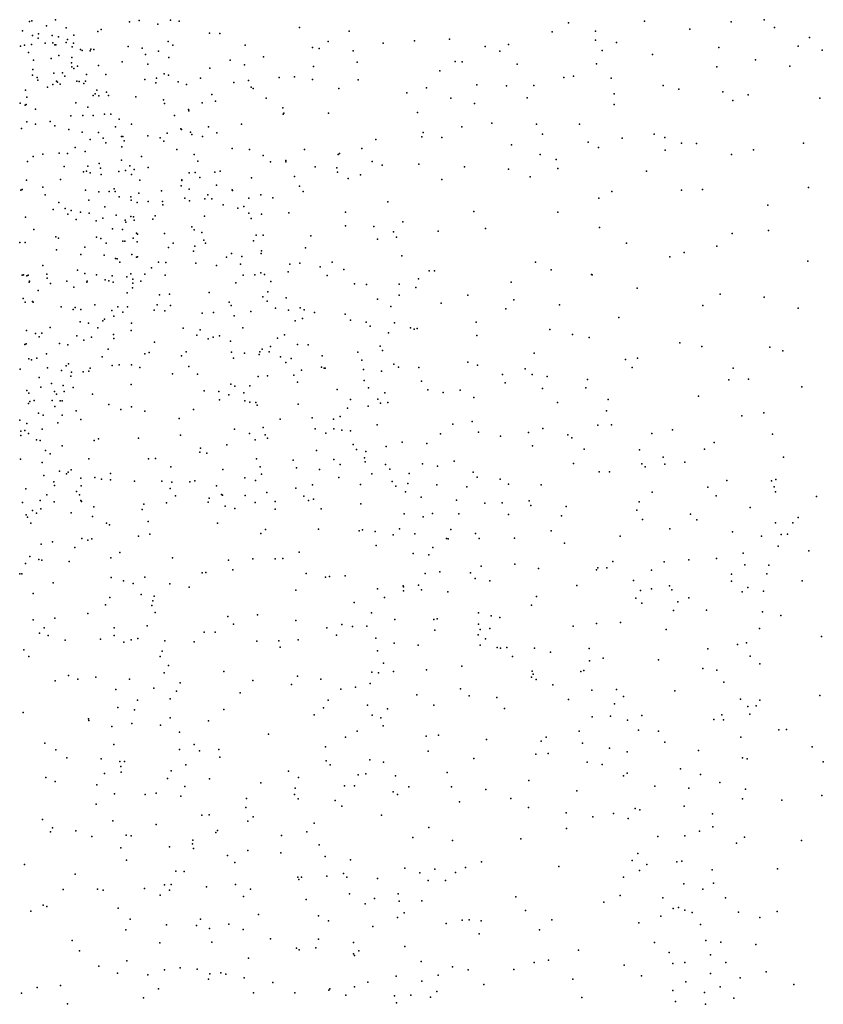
# Model space of a CAD drawing. Header units: metres. Extents: x -25 to 25, y -27.7 to 27.8.
# Tile 148 of 209: x 2.3 to 5.2, y -13.9 to -10.4. Entities that reach past the tile are written whole.
import ezdxf

# ---------------------------------------------------------------- set-up
doc = ezdxf.new("R2010")
doc.units = ezdxf.units.M

msp = doc.modelspace()

# ---------------------------------------------------------------- linework, layer by layer
for p in [(2.3649, -10.4081, 12.8948), (2.3728, -10.406, 6.5506), (2.4239, -10.4242, 15.3227), (2.4558, -10.4023, 17.2505), (2.7164, -10.4096, 16.7139), (2.7505, -10.4047, -0.5987), (2.8157, -10.418, 6.2486), (2.8608, -10.4036, 5.7806), (2.891, -10.4074, 14.0382), (4.2617, -10.4134, 17.1614), (4.5284, -10.4074, -2.7049), (4.8337, -10.4097, 17.5378), (4.9502, -10.4028, 18.2479), (2.3396, -10.4415, 5.1008), (2.3751, -10.4581, 17.9225), (2.3963, -10.452, 16.3676), (2.444, -10.4575, 17.7499), (2.4939, -10.4312, 5.1079), (2.5205, -10.4565, 16.1823), (2.6046, -10.4444, 16.0087), (2.6172, -10.4371, 15.6227), (2.9981, -10.4499, 16.9035), (3.0344, -10.4508, 13.8904), (3.3147, -10.4295, 17.0557), (3.4896, -10.4423, -2.629), (4.2041, -10.4452, -2.6369), (4.3557, -10.443, -2.6753), (4.6876, -10.4359, 18.3398), (4.9856, -10.43, 19.1468), (2.3465, -10.4924, 12.7144), (2.371, -10.4894, 15.338), (2.3945, -10.4674, 16.9155), (2.4202, -10.4847, 17.8547), (2.4469, -10.4839, 16.2492), (2.4534, -10.4903, 17.0478), (2.4571, -10.4912, 15.4175), (2.4665, -10.4622, 17.1368), (2.4937, -10.4823, 17.5489), (2.4987, -10.4725, 17.4123), (2.5192, -10.4845, 14.4554), (2.8526, -10.4789, -1.2959), (2.8689, -10.492, -1.008), (3.1233, -10.4921, -2.4756), (3.4152, -10.4795, 18.2722), (3.6092, -10.4843, 18.1679), (3.7187, -10.4767, 18.4882), (3.8428, -10.4708, 17.1412), (4.0504, -10.4899, 18.4926), (4.3561, -10.4748, 18.6408), (4.4306, -10.4828, 18.4538), (5.1096, -10.4651, 18.1079), (2.3326, -10.4956, -0.0597), (2.3606, -10.5178, 16.8178), (2.4674, -10.5285, 17.792), (2.5143, -10.4975, -0.003), (2.5438, -10.5071, 15.5773), (2.5497, -10.5103, 16.0044), (2.5783, -10.5123, 15.7922), (2.5804, -10.5064, 15.6903), (2.5914, -10.5073, 16.6301), (2.7122, -10.4967, 6.3841), (2.7614, -10.5027, 13.4668), (2.7731, -10.5249, -0.1173), (2.8179, -10.513, -2.057), (3.3599, -10.4997, 18.4231), (3.3837, -10.5038, 18.1141), (3.5037, -10.5118, 18.5568), (3.9685, -10.4965, 18.2497), (4.0193, -10.5134, 18.6448), (4.3802, -10.5107, 18.8136), (4.557, -10.5245, 18.2616), (4.7899, -10.5, -2.7024), (5.0697, -10.4958, 17.7668), (5.1537, -10.5092, 19.268), (2.3784, -10.5445, 16.255), (2.4405, -10.5385, 16.1632), (2.5128, -10.5543, 12.8631), (2.5135, -10.535, 17.221), (2.6077, -10.5631, 5.1792), (2.6906, -10.5508, 5.5286), (2.7814, -10.5592, 5.774), (2.8552, -10.5353, 5.9937), (3.0703, -10.5451, 13.704), (3.1214, -10.5611, 16.9786), (3.1875, -10.5334, 18.2819), (3.5177, -10.5513, 17.1392), (3.8618, -10.5489, -2.612), (3.8873, -10.5508, 18.7387), (4.081, -10.5585, -2.6165), (4.3596, -10.557, 18.275), (4.9186, -10.5435, 17.674), (2.3748, -10.5979, 16.1426), (2.3761, -10.578, 15.4285), (2.4502, -10.591, 16.0012), (2.4801, -10.5887, 16.9922), (2.5136, -10.568, 17.6693), (2.5205, -10.5735, 15.6713), (2.5336, -10.5653, 17.553), (2.5656, -10.5949, 17.4373), (2.6329, -10.5951, 13.1055), (2.8382, -10.5928, 14.1388), (2.8532, -10.5974, -0.8416), (2.999, -10.5726, -2.309), (3.3641, -10.5672, 18.6114), (3.8087, -10.5826, 17.97), (4.7837, -10.5679, 17.5568), (5.04, -10.5656, -2.6023), (2.3912, -10.6061, 6.5444), (2.3941, -10.6151, 15.5175), (2.4471, -10.6301, 16.8894), (2.4592, -10.6181, 17.8965), (2.4636, -10.6222, 15.7209), (2.4729, -10.629, 12.688), (2.4885, -10.6015, 15.8321), (2.5307, -10.6185, 17.1235), (2.5394, -10.6199, 0.0914), (2.556, -10.6266, 6.4562), (2.5618, -10.6185, 17.2469), (2.7703, -10.613, -0.5029), (2.8091, -10.6243, -1.8114), (2.8112, -10.6075, 16.7828), (2.888, -10.6209, -1.2371), (2.9174, -10.6307, -2.1522), (2.9668, -10.6083, 16.8941), (3.0835, -10.6227, 14.014), (3.1346, -10.6167, 18.003), (3.2431, -10.6053, 13.7615), (3.2971, -10.6039, 17.0862), (3.3607, -10.6126, -2.5393), (3.5212, -10.6133, 17.8563), (3.9383, -10.6311, 17.1789), (4.1387, -10.6337, 18.8917), (4.2448, -10.6052, 18.1701), (4.2785, -10.6005, 17.1961), (4.4109, -10.6079, -2.6725), (2.3507, -10.6498, 16.052), (2.4283, -10.6391, 15.6407), (2.5951, -10.6626, 17.54), (2.6019, -10.6508, 12.9501), (2.6358, -10.6576, 6.3187), (3.0058, -10.6659, 18.385), (3.1442, -10.6397, -2.4164), (3.1519, -10.6444, 18.5786), (3.4531, -10.6443, 18.7795), (3.6924, -10.6592, -2.5676), (3.7613, -10.6425, 17.1818), (4.0425, -10.6354, 17.9995), (4.4217, -10.6626, 19.0624), (4.594, -10.6342, 17.3923), (4.6498, -10.6467, 19.2034), (4.804, -10.6557, 17.9817), (4.8936, -10.6665, -2.6284), (2.3313, -10.6956, 15.6077), (2.3529, -10.7012, 15.7575), (2.3553, -10.6749, 18.0986), (2.5279, -10.6948, 17.8519), (2.5883, -10.6688, 14.4211), (2.6084, -10.67, 17.3269), (2.6431, -10.6686, 16.6621), (2.7385, -10.6732, 6.0922), (2.8355, -10.6841, -1.5258), (2.8391, -10.6967, 13.3331), (2.9722, -10.6951, 14.0932), (3.0194, -10.6894, 13.4999), (3.1974, -10.6779, 17.8648), (3.8469, -10.6789, 17.8468), (3.9307, -10.6966, 18.9665), (4.1152, -10.6775, 17.189), (4.4223, -10.7002, 17.279), (4.8395, -10.6868, 17.7656), (5.1456, -10.6785, -2.4869), (2.3495, -10.7032, 15.862), (2.3853, -10.7175, 16.7424), (2.5695, -10.71, 12.7889), (2.6287, -10.7346, 17.6331), (2.6507, -10.7351, 17.3984), (2.9236, -10.7178, -1.0924), (2.9255, -10.7229, 18.1904), (3.2565, -10.712, 18.7506), (3.2568, -10.7344, 14.0079), (3.2597, -10.731, 13.6038), (3.4171, -10.7311, 17.719), (3.7301, -10.7291, 19.0047), (2.3548, -10.7622, 0.1318), (2.3859, -10.7695, 18.12), (2.4376, -10.761, 5.0152), (2.5096, -10.7411, 16.9315), (2.5527, -10.7389, 17.044), (2.5888, -10.739, 17.7874), (2.6805, -10.7522, 5.7283), (2.7231, -10.77, 0.2565), (2.8747, -10.7391, -1.9407), (3.1105, -10.7693, 14.0798), (3.9919, -10.7662, 17.792), (4.1482, -10.7694, 17.8979), (4.3002, -10.7704, 19.1069), (2.336, -10.7853, 16.6579), (2.4538, -10.7761, 16.8229), (2.5035, -10.7887, 14.6379), (2.5501, -10.7982, 17.9311), (2.6078, -10.7996, 5.5544), (2.6669, -10.7798, 17.5687), (2.8494, -10.8019, -0.2264), (2.8966, -10.7866, -0.8056), (2.899, -10.7885, 18.4392), (2.9305, -10.7985, 0.2192), (2.9355, -10.8061, -0.0128), (2.9943, -10.7796, 16.917), (3.0235, -10.8001, 17.8444), (3.7497, -10.7995, 17.6637), (3.8863, -10.7791, 19.1006), (4.1702, -10.8054, -2.6167), (4.5628, -10.8055, 17.463), (2.5783, -10.8232, 16.998), (2.6233, -10.8196, 17.8351), (2.6329, -10.8358, 17.0914), (2.6882, -10.8132, 17.3376), (2.6924, -10.8133, 17.4221), (2.6974, -10.828, 5.9594), (2.7812, -10.8106, 12.9927), (2.8245, -10.818, 14.2811), (2.837, -10.8293, -0.5464), (2.973, -10.8133, 13.2698), (3.5828, -10.8239, -2.5304), (3.7445, -10.8145, 19.1508), (3.816, -10.817, -2.5597), (4.3304, -10.8332, 17.9257), (4.4504, -10.8192, 19.1902), (4.6003, -10.8163, 17.9524), (4.6586, -10.8362, 19.2879), (4.7114, -10.8376, 17.8228), (5.0881, -10.8368, -2.4586), (2.4111, -10.8755, 18.157), (2.4695, -10.8714, 16.8089), (2.4981, -10.8731, 12.5385), (2.5251, -10.8514, 18.0286), (2.5604, -10.866, 5.069), (2.6897, -10.8497, 12.795), (2.8833, -10.8588, -1.6439), (3.0771, -10.8557, 18.7662), (3.1384, -10.8587, -2.2856), (3.3318, -10.8584, 18.9774), (3.4556, -10.8736, 19.0798), (3.5338, -10.855, 17.5479), (4.0608, -10.8428, 17.3005), (4.3663, -10.8523, 17.3538), (4.6016, -10.861, -2.6199), (4.9117, -10.8598, -2.5312), (2.3572, -10.9017, 18.2254), (2.3769, -10.8839, 0.2421), (2.6102, -10.9084, 17.9385), (2.6879, -10.8968, 17.2009), (2.7582, -10.8833, 16.7367), (2.9442, -10.8767, -0.9877), (2.9568, -10.9001, 18.6765), (3.1866, -10.8804, 13.3091), (3.2121, -10.902, 17.597), (3.2662, -10.9029, -2.3608), (3.2663, -10.8979, 14.0886), (3.4501, -10.8767, 13.5402), (3.5706, -10.9014, 17.2943), (3.7346, -10.9104, 17.4722), (4.1613, -10.8765, 19.185), (4.2176, -10.8936, 17.3553), (4.8342, -10.8766, 19.3576), (2.4868, -10.9185, 18.1071), (2.5541, -10.938, 16.7192), (2.5652, -10.9347, 16.9278), (2.5701, -10.9174, 0.3298), (2.578, -10.9406, 18.0194), (2.6139, -10.925, 14.6328), (2.6792, -10.9365, 17.8185), (2.7026, -10.9333, 17.6744), (2.7179, -10.9168, 17.5911), (2.7332, -10.9291, 14.4916), (2.7825, -10.9221, 18.3204), (2.9258, -10.9416, -1.4281), (2.9469, -10.9402, -1.249), (3.0162, -10.9392, 13.0801), (3.0352, -10.935, 17.6924), (3.3696, -10.9205, 13.3952), (3.4458, -10.9237, 13.9267), (3.4485, -10.9383, 17.4379), (3.6051, -10.9145, 19.2854), (3.895, -10.9205, 17.5355), (4.0503, -10.9276, 17.6217), (4.2236, -10.9259, 17.7341), (4.5355, -10.9357, 17.5684), (2.3534, -10.967, 12.4542), (2.474, -10.9645, 16.8009), (2.6162, -10.9465, 17.0098), (2.7231, -10.9471, 17.4803), (2.7528, -10.9666, 12.7111), (2.9001, -10.9655, 17.7979), (2.9006, -10.968, -0.2812), (2.9635, -10.958, -1.9318), (3.1462, -10.9589, 13.1704), (3.2966, -10.9544, 17.4664), (3.4858, -10.9614, -2.462), (3.5297, -10.9486, 13.7586), (3.8154, -10.9648, 19.428), (4.1266, -10.9546, 17.485), (2.3336, -11.0016, 16.6342), (2.3385, -10.9995, 18.2843), (2.412, -10.9917, 0.3579), (2.5613, -11.0022, 18.083), (2.6081, -11.0076, 5.1116), (2.645, -11.0065, 12.5462), (2.6623, -10.997, 17.0849), (2.6654, -11.0067, 5.9179), (2.7496, -11.0121, 4.7638), (2.8294, -11.0038, 16.8302), (2.8981, -10.9871, 12.8855), (2.9269, -10.9982, -0.7457), (3.0231, -10.9849, 16.947), (3.0772, -11.0011, -2.1055), (3.0787, -11.0027, 0.1594), (3.3142, -10.9877, 17.2672), (3.3274, -11.0071, 19.1999), (4.4136, -11.0072, 17.6449), (4.6588, -11.0021, 19.3173), (4.7328, -11.0001, -2.5524), (5.1057, -10.9923, 19.4518), (2.4191, -11.0189, 18.2325), (2.4678, -11.0456, 6.2889), (2.5738, -11.0371, 4.8275), (2.6804, -11.0254, 17.8897), (2.7208, -11.0257, 17.7446), (2.7221, -11.0372, 17.2582), (2.7439, -11.0456, 17.4127), (2.7818, -11.0422, 18.5056), (2.833, -11.0418, 4.5192), (2.9114, -11.0305, 4.664), (2.9279, -11.0399, 14.3941), (2.9812, -11.0325, -1.0895), (2.9916, -11.0189, 18.7906), (3.0067, -11.0327, -0.0234), (3.1364, -11.0303, 18.9767), (3.1787, -11.0183, 14.2038), (3.2213, -11.0285, -2.2407), (3.6251, -11.0427, 19.5299), (4.3683, -11.0307, 19.2766), (2.4478, -11.0706, 16.7528), (2.4905, -11.0668, 14.8597), (2.5111, -11.0732, 18.1701), (2.5439, -11.0795, 0.4612), (2.5739, -11.0832, 16.9155), (2.6294, -11.061, 14.785), (2.8342, -11.0534, 0.475), (3.0461, -11.0531, 17.5433), (3.0972, -11.0648, 12.9437), (3.1182, -11.0589, 0.3896), (3.1367, -11.0833, 17.4062), (3.277, -11.0814, 13.0623), (3.4765, -11.0791, 19.4846), (3.928, -11.0775, -2.5594), (4.2238, -11.0792, 19.4121), (4.9629, -11.0542, -2.4351), (2.35, -11.0965, 16.6608), (2.4996, -11.0867, 16.8255), (2.5288, -11.1049, 16.8695), (2.5993, -11.1096, 18.0773), (2.622, -11.1006, 5.6035), (2.6691, -11.0896, 16.7897), (2.7014, -11.1076, 17.1615), (2.7037, -11.1147, 18.1197), (2.7213, -11.0943, 17.8126), (2.7306, -11.0954, 17.3237), (2.7329, -11.1081, 17.7103), (2.7985, -11.1035, 14.6461), (2.8063, -11.0926, 17.7965), (2.9806, -11.0931, -1.2619), (3.1451, -11.1013, 17.156), (3.1805, -11.0861, 4.2678), (3.6787, -11.1138, -2.4916), (2.3795, -11.1404, 18.2899), (2.6568, -11.138, 17.9878), (2.6913, -11.1403, 5.1357), (2.7413, -11.1533, 17.4342), (2.9358, -11.1313, -0.267), (2.9445, -11.1416, 12.6733), (2.9712, -11.1515, 4.1553), (3.4762, -11.1271, -2.3803), (3.5763, -11.1293, 13.7836), (3.645, -11.1486, 19.6546), (3.8022, -11.1464, 19.6798), (3.9695, -11.1364, 19.6291), (4.3704, -11.1328, -2.6081), (4.9654, -11.1438, 19.4312), (2.33, -11.1857, 12.3587), (2.3495, -11.1864, 16.6842), (2.4573, -11.1656, 16.7974), (2.4664, -11.1709, 18.2272), (2.6007, -11.1668, 6.086), (2.6156, -11.1721, 4.5074), (2.6928, -11.1813, 5.818), (2.6997, -11.182, 17.8767), (2.7294, -11.1709, 17.769), (2.7429, -11.1837, 12.4412), (2.7449, -11.1565, 17.5439), (2.84, -11.1544, 18.7069), (2.9778, -11.1783, 17.3784), (3.1525, -11.1798, -2.0354), (3.1624, -11.1603, 0.1948), (3.1871, -11.1603, 4.0568), (3.3546, -11.1624, -2.2749), (3.5893, -11.1747, 13.2686), (3.6563, -11.1669, 13.5903), (4.8368, -11.1547, -2.4836), (2.4591, -11.2119, 17.1093), (2.5596, -11.2027, 16.9267), (2.6348, -11.1886, 17.0573), (2.8538, -11.204, 17.0197), (2.8701, -11.1883, 17.5448), (2.9414, -11.2164, 17.2026), (2.9463, -11.1988, 0.5926), (2.9842, -11.1881, 18.9415), (3.1809, -11.2152, 0.339), (3.3357, -11.2045, 4.0104), (4.4653, -11.189, 19.355), (4.6685, -11.2212, -2.527), (4.7836, -11.1987, 19.3883), (2.545, -11.2279, 18.1644), (2.6268, -11.2302, 18.0052), (2.6677, -11.2419, 17.0646), (2.6735, -11.2438, 17.1325), (2.6821, -11.2548, 17.9554), (2.7251, -11.2284, 0.6112), (2.7406, -11.2383, 17.4527), (2.7442, -11.2363, 17.6292), (2.8185, -11.2551, 4.1762), (2.8437, -11.257, 4.996), (3.0572, -11.2378, -1.2247), (3.0754, -11.225, 19.169), (3.1113, -11.2357, 14.412), (3.1802, -11.2252, 0.5123), (3.4291, -11.2556, 14.0066), (3.6749, -11.2335, 13.4425), (4.1449, -11.2549, -2.5834), (4.6174, -11.237, 19.3484), (5.1032, -11.2519, -2.3365), (2.4117, -11.2673, 6.3878), (2.5334, -11.2837, 6.2076), (2.7941, -11.2753, 17.4426), (2.95, -11.2583, 14.6704), (3.0227, -11.267, -0.1005), (3.1066, -11.2621, 0.6531), (3.2751, -11.2891, -2.0938), (3.2808, -11.2623, 12.7805), (3.3156, -11.2585, 19.5849), (3.3875, -11.2715, 4.25), (3.4701, -11.2816, 3.7409), (3.7703, -11.2854, 19.8119), (3.7894, -11.2861, -2.4978), (4.2006, -11.2827, 19.642), (2.3387, -11.3005, 6.8749), (2.3435, -11.3003, 18.325), (2.3557, -11.3032, 17.3471), (2.3603, -11.3016, 0.6646), (2.3633, -11.3251, 6.5285), (2.364, -11.3218, 7.0808), (2.425, -11.2974, 16.8132), (2.4266, -11.3112, 18.2602), (2.4964, -11.3219, 18.013), (2.5589, -11.2952, 0.6611), (2.5664, -11.3251, 17.6874), (2.5678, -11.3224, 18.1215), (2.6, -11.3003, 4.3158), (2.6302, -11.3175, 17.5369), (2.644, -11.3204, 18.0258), (2.6552, -11.3035, 18.4058), (2.6589, -11.3254, 17.1597), (2.7068, -11.3072, 5.6257), (2.7208, -11.2962, 17.8188), (2.7281, -11.3156, 17.4979), (2.7559, -11.3218, 14.8453), (2.7705, -11.2981, 5.141), (2.8423, -11.3009, 12.398), (3.1161, -11.3016, -1.7567), (3.1572, -11.2998, 12.5785), (3.1784, -11.2925, 3.8208), (3.1919, -11.2984, 19.4737), (3.2141, -11.3238, 0.227), (3.4117, -11.3018, 12.8767), (3.7332, -11.3144, 3.6509), (4.0592, -11.3251, 19.7478), (4.3425, -11.2989, 19.5286), (4.3446, -11.2996, -2.5775), (2.395, -11.3549, 14.6351), (2.439, -11.3299, 17.8445), (2.5206, -11.3431, 12.2801), (2.7271, -11.3451, 5.4336), (2.7279, -11.329, 18.6384), (3.0909, -11.3283, 4.7295), (3.203, -11.3592, -1.901), (3.5082, -11.3321, 13.8966), (3.5501, -11.3344, -2.3232), (3.6656, -11.3327, 13.2886), (3.7235, -11.3446, 3.4805), (4.5032, -11.3473, -2.544), (2.3421, -11.3834, 18.3068), (2.349, -11.3955, 18.2969), (2.3749, -11.3939, 16.8188), (2.708, -11.3634, 17.3796), (2.8222, -11.3701, 0.7472), (2.8569, -11.3676, 4.0629), (2.997, -11.3623, 4.881), (3.0673, -11.3957, 0.8037), (3.1855, -11.3768, 4.6051), (3.201, -11.3924, 0.718), (3.2675, -11.3803, 3.6349), (3.5889, -11.3858, 13.1297), (3.6656, -11.3717, 3.8997), (3.9066, -11.3714, 3.4924), (4.0684, -11.3883, 3.5193), (4.7947, -11.3679, 19.407), (4.9495, -11.3787, 19.4449), (2.3775, -11.3964, 4.522), (2.4765, -11.4126, 4.3215), (2.5176, -11.4221, 0.7851), (2.5251, -11.4149, 17.0117), (2.5457, -11.4214, 14.4838), (2.595, -11.4056, 18.0595), (2.6545, -11.4259, 17.9277), (2.6757, -11.4123, 14.5801), (2.709, -11.4121, 17.6877), (2.8036, -11.4239, 5.2584), (2.8143, -11.4053, 19.0367), (2.8406, -11.426, 12.2802), (2.8605, -11.4083, 14.6982), (3.0742, -11.4077, -0.9692), (3.1438, -11.4284, -1.1554), (3.2297, -11.4167, 19.6207), (3.276, -11.4241, 0.3929), (3.3171, -11.4159, 4.3952), (3.3311, -11.4226, -2.012), (3.6355, -11.4114, 3.3289), (3.8133, -11.3994, 3.8192), (4.0406, -11.4199, -2.5305), (4.2291, -11.4054, 3.5816), (4.7334, -11.4083, -2.4773), (5.0696, -11.4171, -2.3493), (2.543, -11.4648, 17.0809), (2.6224, -11.4622, 12.239), (2.628, -11.4555, 17.2398), (2.6609, -11.445, 17.3173), (2.693, -11.4317, 17.4383), (2.9718, -11.4344, -0.4129), (3.012, -11.4318, -0.7232), (3.0849, -11.4443, 3.8077), (3.2994, -11.462, 0.6042), (3.3246, -11.4538, 12.4105), (3.3677, -11.4325, 14.0379), (3.4757, -11.4388, 3.3068), (3.4938, -11.4593, 12.6978), (4.4385, -11.45, 3.4484), (2.3534, -11.496, 16.8632), (2.4371, -11.485, 14.3283), (2.5725, -11.4699, 4.1914), (2.605, -11.486, 18.0028), (2.7223, -11.4953, 5.9642), (2.7236, -11.4698, 0.8328), (2.9048, -11.4878, 19.3237), (2.9647, -11.4931, 5.0525), (3.1152, -11.4865, -0.0573), (3.5489, -11.4668, -2.2377), (3.5627, -11.48, 12.945), (3.6488, -11.469, 19.8803), (3.7051, -11.4859, 13.512), (3.7182, -11.4909, 3.1809), (3.7281, -11.4887, -2.3662), (3.9364, -11.4663, 19.8771), (4.1949, -11.4917, 19.7525), (2.3861, -11.5057, 6.9515), (2.3989, -11.5177, 16.9324), (2.4079, -11.5056, 18.205), (2.5306, -11.5139, 18.0812), (2.5557, -11.53, 17.1804), (2.5822, -11.5187, 18.8177), (2.6604, -11.5102, 17.4499), (2.6607, -11.5239, 17.6937), (2.9538, -11.5126, 3.9065), (2.9933, -11.5252, 12.2349), (3.0113, -11.5192, 0.9592), (3.0328, -11.515, -0.2251), (3.0715, -11.5335, 14.4465), (3.2376, -11.5228, 4.5259), (3.2614, -11.5105, 0.2132), (3.6274, -11.5038, 4.0339), (3.9382, -11.513, 3.1439), (4.2751, -11.5103, 3.2454), (4.3343, -11.5207, -2.5242), (2.3478, -11.5447, 7.2016), (2.3524, -11.5421, 12.2042), (2.47, -11.5417, 18.6628), (2.4989, -11.5459, 17.1192), (2.6417, -11.5608, 6.1234), (2.8047, -11.5367, 5.4706), (3.1829, -11.5619, 14.2129), (3.2122, -11.5514, -1.2376), (3.3073, -11.5455, 3.428), (3.3446, -11.5459, 0.4796), (3.5981, -11.5509, 13.7001), (3.6069, -11.5661, 12.4889), (4.6532, -11.5395, 3.6668), (4.7299, -11.5516, 3.4632), (4.9692, -11.5539, -2.3825), (5.0152, -11.5668, 19.5049), (2.3627, -11.595, 6.7305), (2.3721, -11.5989, 17.01), (2.3898, -11.5935, 18.8168), (2.4242, -11.5778, 18.127), (2.6202, -11.5881, 17.6011), (2.7699, -11.5776, 0.9649), (2.7857, -11.573, 5.6384), (2.8998, -11.5846, 14.4205), (2.9163, -11.5702, 5.2339), (3.0758, -11.5724, -0.7799), (3.0827, -11.5929, 4.9213), (3.1214, -11.575, 19.6069), (3.1722, -11.5797, -1.045), (3.1749, -11.5704, 12.2201), (3.2082, -11.5706, 3.5879), (3.2478, -11.5886, 19.7177), (3.2857, -11.5943, 1.1234), (3.3941, -11.5847, 19.8134), (3.5194, -11.5719, 3.1898), (3.5344, -11.5997, 12.2223), (4.1402, -11.5758, 3.1319), (4.4613, -11.5977, -2.4833), (4.5043, -11.5928, 19.541), (2.332, -11.6318, 18.1738), (2.4281, -11.6265, 17.1292), (2.4776, -11.6368, 4.1075), (2.4931, -11.6203, 12.1959), (2.5012, -11.6128, 17.2244), (2.5779, -11.6281, 17.5), (2.6558, -11.6188, 4.028), (2.6802, -11.617, 14.246), (2.7231, -11.6166, 19.2851), (2.7526, -11.6264, 12.1871), (2.9251, -11.6221, 1.0546), (3.2662, -11.6086, 14.0614), (3.3222, -11.6354, 12.1895), (3.3918, -11.6244, 0.6586), (3.4015, -11.628, 13.8843), (3.4055, -11.6283, -1.8159), (3.5398, -11.6332, 19.9024), (3.6461, -11.6137, 13.2481), (3.6625, -11.6252, 13.4614), (3.7348, -11.6264, 12.2109), (3.9067, -11.607, 12.1121), (3.9406, -11.6171, 3.024), (4.1088, -11.6301, 19.8423), (4.4849, -11.6264, 3.2395), (4.8405, -11.6282, 19.4843), (2.399, -11.6612, 7.0702), (2.5099, -11.6561, 17.3251), (2.5119, -11.6423, 19.0602), (2.5529, -11.6411, 17.85), (2.5734, -11.6391, 17.7373), (2.8675, -11.6486, 3.8814), (2.9557, -11.6497, 19.502), (3.1695, -11.658, 4.6959), (3.2019, -11.655, -0.0099), (3.2945, -11.6527, 0.1575), (3.5427, -11.6716, 4.0983), (3.6027, -11.6385, -2.1401), (4.0294, -11.6503, -2.4134), (4.1338, -11.65, 3.7621), (4.1859, -11.6581, 11.7932), (4.3286, -11.6678, 3.1343), (4.8249, -11.6696, 3.7497), (4.8943, -11.6669, 3.573), (2.3555, -11.7071, 17.1402), (2.4044, -11.6955, 18.0508), (2.4419, -11.6819, 17.2393), (2.4826, -11.6891, 1.0679), (2.5178, -11.6967, 17.4926), (2.7227, -11.6862, 1.0912), (3.0731, -11.6848, -0.5592), (3.0866, -11.6917, 12.1498), (3.1401, -11.6898, -0.1731), (3.308, -11.6774, -1.2676), (3.4474, -11.7034, 1.133), (3.5577, -11.6975, 12.1008), (3.7438, -11.6745, 12.047), (3.7664, -11.704, 2.9662), (3.88, -11.7057, -2.2969), (4.0388, -11.6799, 11.8943), (4.17, -11.6997, 12.0865), (4.3224, -11.6975, -2.4344), (5.0827, -11.6934, -2.3496), (2.3622, -11.7167, 6.908), (2.3808, -11.742, 4.1804), (2.4438, -11.7418, 17.3842), (2.4522, -11.7103, 17.9359), (2.459, -11.7195, 14.0397), (2.4866, -11.7108, 17.8571), (2.5861, -11.7194, 6.1542), (2.9787, -11.7084, 3.771), (3.0307, -11.7101, 5.118), (3.0329, -11.7398, 19.6146), (3.0664, -11.7223, 1.2437), (3.1193, -11.7146, -0.7205), (3.4942, -11.7379, 13.666), (3.5908, -11.7373, 12.8067), (3.6144, -11.7151, 3.1111), (3.8206, -11.7143, 19.9394), (3.9286, -11.7315, 12.2447), (4.4004, -11.7382, 11.802), (4.7182, -11.7272, 3.846), (2.3613, -11.7526, 12.173), (2.366, -11.7456, 17.2366), (2.4542, -11.7632, 6.2753), (2.4719, -11.743, 17.7535), (2.479, -11.7435, 17.64), (2.644, -11.756, 12.1713), (2.6856, -11.7739, 1.2197), (2.7238, -11.7646, 14.0646), (2.9418, -11.7733, 14.0748), (3.1217, -11.7432, 3.6381), (3.1399, -11.7479, 4.8763), (3.1608, -11.7493, 14.0012), (3.1653, -11.7587, -0.8803), (3.3102, -11.7554, 3.4714), (3.4839, -11.7692, -1.6955), (3.5564, -11.7623, -1.8621), (3.5993, -11.7516, 13.1552), (3.6249, -11.7486, -2.003), (4.2228, -11.7487, 19.7889), (2.3311, -11.8111, 5.2932), (2.3963, -11.7868, 17.8518), (2.4131, -11.7938, 17.7082), (2.4797, -11.7937, 1.1855), (2.5285, -11.7787, 19.2808), (2.5456, -11.8084, 5.9449), (2.7699, -11.7791, 5.6681), (2.8908, -11.805, 5.4305), (3.2469, -11.8081, 4.4784), (3.3592, -11.8027, 13.7386), (3.4343, -11.8075, 0.3675), (3.4574, -11.7978, -1.5106), (4.3943, -11.7785, 19.6596), (4.8713, -11.7954, 3.8848), (4.9486, -11.785, 3.7436), (2.3553, -11.8223, 17.4281), (2.4089, -11.8431, 4.0485), (2.464, -11.8208, 5.7127), (3.0853, -11.8423, 1.3534), (3.1873, -11.837, 4.6437), (3.37, -11.8417, 4.2785), (3.435, -11.8422, 1.3029), (3.5875, -11.8279, 1.0656), (3.8543, -11.8251, -2.1636), (3.9224, -11.816, 11.8447), (4.1708, -11.8401, -2.3138), (4.3644, -11.8285, -2.3568), (4.4129, -11.8278, 3.754), (4.6269, -11.8448, 19.5283), (2.3339, -11.8646, 17.5936), (2.3344, -11.8498, 17.818), (2.3484, -11.8472, 17.7004), (2.3611, -11.8586, 1.0981), (2.3886, -11.8805, 0.2304), (2.6075, -11.8763, 19.4304), (2.7476, -11.8743, 13.9505), (2.8953, -11.8638, 12.1618), (3.1384, -11.858, -0.415), (3.1587, -11.8802, 12.1261), (3.194, -11.8627, -0.1959), (3.202, -11.8746, 13.7654), (3.4075, -11.8563, 0.1804), (3.4639, -11.8468, 3.3634), (3.4942, -11.8482, 12.1013), (3.8108, -11.8596, 11.9551), (3.9447, -11.8533, 3.7751), (4.0221, -11.8678, -2.2181), (4.1199, -11.8549, 12.2208), (4.2585, -11.8632, 3.732), (4.2733, -11.8731, 12.1944), (4.5548, -11.8576, 11.9863), (4.9795, -11.8608, 3.3225), (2.4016, -11.8828, 0.3936), (2.4799, -11.9011, 12.2174), (2.5918, -11.8824, 1.2998), (2.9666, -11.9097, 5.2623), (3.0584, -11.8981, 3.6927), (3.5038, -11.8964, 13.3849), (3.5152, -11.9141, 19.8771), (3.619, -11.9034, 0.7929), (3.6763, -11.8881, 19.916), (3.7624, -11.893, 12.3779), (4.1341, -11.9017, 2.8516), (4.3163, -11.9133, 19.7093), (4.5112, -11.9152, 11.8152), (4.7395, -11.913, 12.1508), (4.7739, -11.8896, -2.3789), (2.3327, -11.9485, 4.2427), (2.4207, -11.918, 19.3336), (2.4375, -11.9291, 0.5568), (2.5734, -11.947, 13.8799), (2.7828, -11.9466, 3.8199), (2.8081, -11.9459, 5.4098), (2.9635, -11.9233, 13.8322), (2.9882, -11.9272, 19.6498), (3.1633, -11.9469, 4.7757), (3.3742, -11.9173, 3.4987), (3.4358, -11.9495, -1.3221), (3.5431, -11.944, -1.4632), (3.5481, -11.9218, 13.1169), (4.5943, -11.9413, 3.8559), (5.0174, -11.9415, 3.7822), (2.4094, -11.9601, 5.0621), (2.8613, -11.9754, 1.4248), (3.1762, -11.9752, -0.851), (3.2928, -11.9524, -0.0943), (3.3042, -11.9794, 19.7642), (3.4582, -11.9668, 4.1529), (3.5462, -11.9574, 1.3107), (3.6178, -11.9666, 3.2199), (3.6327, -11.9833, 12.2682), (3.7475, -11.9649, 12.1005), (3.8, -11.9731, 12.2475), (3.8584, -11.9549, -1.9782), (4.2784, -11.9637, 2.8737), (4.5193, -11.9653, 19.5999), (4.5308, -11.9748, 3.0072), (4.6, -11.9654, -2.3396), (4.6705, -11.9592, 11.9476), (2.4145, -12.0062, 0.9161), (2.4701, -11.9907, 0.0879), (2.495, -11.9998, 12.405), (2.5001, -11.9935, 12.6005), (2.5114, -11.9856, 12.8649), (2.5453, -12.0154, 3.8659), (2.595, -12.0131, 5.2664), (2.6176, -12.019, 13.0597), (2.65, -11.9989, 12.2499), (3.0454, -11.9849, 12.1698), (3.1226, -12.014, 4.9771), (3.1814, -12.0012, 13.6163), (3.3847, -11.9851, 1.4095), (3.4529, -12.0127, 12.9827), (3.569, -11.9997, 12.5956), (3.7001, -11.9986, 0.9133), (3.926, -11.9935, 12.0535), (3.9403, -12.0122, 2.7549), (4.021, -12.019, -2.0649), (4.3688, -11.9931, 12.2211), (4.4055, -11.9928, 3.7548), (2.3516, -12.0532, 4.6476), (2.4502, -12.0281, 13.0584), (2.452, -12.0415, 1.1802), (2.5458, -12.0417, 0.3353), (2.6494, -12.0209, 12.4076), (2.7343, -12.026, 12.5495), (2.8297, -12.0257, 19.6162), (2.8597, -12.0519, 12.3393), (2.8658, -12.0297, 13.025), (2.9284, -12.0279, 3.7759), (2.9466, -12.0249, 12.8428), (3.0223, -12.0424, 13.6568), (3.1598, -12.0232, -0.5786), (3.3022, -12.0501, -1.1286), (3.3602, -12.0391, 13.2892), (3.5287, -12.0379, 3.372), (3.6401, -12.0265, 0.4526), (3.6531, -12.0434, 3.9667), (3.6954, -12.0337, 1.0947), (3.7983, -12.0391, -1.7773), (3.9031, -12.046, 19.8625), (4.0495, -12.0364, 11.9373), (4.1654, -12.0389, 11.7919), (4.752, -12.0474, 3.9596), (4.8185, -12.0239, 12.3522), (4.975, -12.0249, -2.3424), (4.9844, -12.0457, 3.2656), (4.9912, -12.0194, 19.6591), (2.4253, -12.0734, -0.4357), (2.5303, -12.062, 19.4959), (2.5405, -12.0733, 0.6782), (2.8777, -12.0769, 13.173), (2.9962, -12.0851, 12.4872), (3.0401, -12.0725, 13.0965), (3.0432, -12.0748, 1.5026), (3.1233, -12.0767, 12.6823), (3.1993, -12.0654, 12.322), (3.3298, -12.0788, 12.8186), (3.6878, -12.0628, 3.0656), (3.7428, -12.0816, -1.6263), (4.5551, -12.0644, 11.8092), (4.7806, -12.077, 19.6183), (4.9891, -12.0631, 12.2871), (5.1334, -12.08, -2.3217), (2.3403, -12.1012, -3.9496), (2.4019, -12.0934, 4.8078), (2.4043, -12.1231, -0.6536), (2.451, -12.0984, 4.9671), (2.5455, -12.0943, 13.202), (2.548, -12.0978, 13.8146), (2.5904, -12.1157, 1.3455), (2.7663, -12.1072, 13.7449), (2.8468, -12.1017, 5.1601), (2.9928, -12.0994, 5.0693), (3.0532, -12.1138, 3.7238), (3.0865, -12.1218, 13.2562), (3.1583, -12.1009, 13.4301), (3.2287, -12.0969, 12.56), (3.3465, -12.0939, 4.3405), (3.3637, -12.0888, 3.5522), (3.3908, -12.1226, 19.761), (3.5308, -12.1054, 0.1811), (3.8668, -12.0921, 3.83), (3.9673, -12.1026, -1.9235), (4.0281, -12.1015, 3.759), (4.1223, -12.0945, 12.0778), (4.1286, -12.1119, 19.7626), (4.2525, -12.1149, 2.7281), (4.5101, -12.0982, 2.8783), (4.901, -12.1188, 12.0448), (2.3531, -12.1438, 13.7882), (2.3571, -12.1525, -0.8155), (2.375, -12.1293, 13.2112), (2.3892, -12.1383, 3.9334), (2.5117, -12.1374, -0.3026), (2.5861, -12.1505, -0.0287), (2.7611, -12.1253, 13.2757), (3.2287, -12.1245, -0.9907), (3.6831, -12.1406, 1.2301), (3.7502, -12.1516, 19.8313), (3.7824, -12.14, 0.5826), (3.8756, -12.1412, 2.6928), (4.0496, -12.143, 2.6559), (4.2361, -12.1482, 11.885), (4.5018, -12.1279, -2.2818), (4.6907, -12.1413, 12.4763), (5.069, -12.1535, 12.4051), (2.369, -12.1738, -3.7845), (2.6354, -12.1735, 19.5913), (2.6462, -12.1798, 13.3631), (2.7821, -12.1677, 1.4622), (3.0266, -12.1739, 19.6977), (4.5219, -12.161, 19.6351), (4.7127, -12.1619, 2.9316), (4.9901, -12.1721, 3.3866), (5.0504, -12.1727, 4.1104), (2.7484, -12.219, 13.5711), (2.788, -12.2119, 19.6535), (3.1789, -12.2097, -0.6755), (3.1946, -12.1952, -0.4509), (3.3813, -12.1949, 1.5932), (3.5242, -12.2001, 1.515), (3.5359, -12.1966, 3.395), (3.5806, -12.2024, -1.3842), (3.6444, -12.2146, 3.2372), (3.667, -12.1932, 0.3031), (3.7205, -12.2106, 2.8936), (3.847, -12.1953, 0.7817), (3.9344, -12.2098, 19.7925), (4.0709, -12.2257, -1.9175), (4.1997, -12.2005, -2.0644), (4.4424, -12.2191, 12.3675), (4.6174, -12.1937, 3.9182), (4.8385, -12.2045, 4.0831), (4.9404, -12.2195, 19.6782), (5.0095, -12.2139, 12.1805), (5.0321, -12.2117, 3.8181), (2.406, -12.2473, -3.9742), (2.4455, -12.2388, 4.7622), (2.5244, -12.2589, 13.4579), (2.5481, -12.2273, 1.1693), (2.5696, -12.2332, 0.9116), (2.5834, -12.2291, 13.6894), (3.5849, -12.2518, 0.1846), (3.7839, -12.2585, 1.1877), (3.8323, -12.2278, -1.5551), (3.8379, -12.2285, 0.9875), (3.9468, -12.2279, -1.7237), (4.2469, -12.2444, 2.6058), (4.9988, -12.2539, 12.5174), (2.3658, -12.2911, -3.6702), (2.6507, -12.2955, -0.1131), (2.6824, -12.2761, 0.1045), (2.8674, -12.2951, 4.9829), (3.3132, -12.2753, 4.4806), (3.7141, -12.2801, 2.7518), (3.7692, -12.2853, 2.5493), (4.8762, -12.2793, 12.0206), (5.107, -12.2704, 19.7031), (2.3505, -12.3159, 13.4496), (2.3971, -12.3014, -4.1859), (2.408, -12.3031, 13.6729), (2.5043, -12.3089, -0.686), (3.0647, -12.3035, 1.6215), (3.1508, -12.2986, 19.7279), (3.2287, -12.2995, 3.622), (3.2563, -12.2972, 4.6254), (3.9544, -12.3242, 2.4633), (4.0728, -12.3176, 19.7424), (4.3959, -12.3305, 12.1999), (4.4173, -12.3089, 12.0057), (4.5978, -12.3098, 12.5314), (4.6844, -12.3024, 11.8997), (4.7821, -12.2983, -2.2892), (4.8817, -12.3202, 2.9428), (4.9661, -12.3213, 3.5979), (2.3309, -12.3518, 19.5616), (2.3374, -12.3521, -0.9599), (2.6518, -12.3646, -0.3059), (2.77, -12.3638, 0.5047), (2.9716, -12.3481, 19.7243), (2.9855, -12.3465, 4.8808), (3.0804, -12.3375, 3.6883), (3.3381, -12.3505, 1.7802), (3.4066, -12.3634, 19.7354), (3.4196, -12.3612, 3.4899), (3.4758, -12.3593, 4.2317), (3.757, -12.3509, 3.9506), (3.8079, -12.3449, 0.4112), (3.9165, -12.3485, 0.9289), (4.1556, -12.3327, 2.4898), (4.3592, -12.3378, 2.5555), (4.3642, -12.3312, 19.7283), (4.5528, -12.3387, -2.2199), (4.8347, -12.3529, 19.6924), (4.9587, -12.352, 3.2427), (2.4473, -12.3839, 4.6505), (2.6951, -12.3762, 1.3515), (2.7297, -12.3858, 0.6957), (2.8585, -12.3864, 3.7802), (2.9259, -12.399, 1.5485), (3.6799, -12.3939, 1.5978), (3.681, -12.3971, 2.6337), (3.7335, -12.3913, -1.3826), (3.9331, -12.368, 0.6812), (3.9846, -12.3769, 3.8679), (4.2906, -12.3931, -2.0065), (4.4902, -12.3749, 3.922), (4.6171, -12.3943, 2.6525), (4.8353, -12.3779, 4.0692), (4.8925, -12.4001, 12.1455), (5.0831, -12.3759, -2.2584), (2.3773, -12.4211, 4.4633), (2.6467, -12.4346, -0.4804), (2.7569, -12.425, 0.0617), (2.8029, -12.4307, 0.3417), (3.3012, -12.4086, -0.9919), (3.589, -12.4046, 4.107), (3.6141, -12.4344, 3.1842), (3.6804, -12.411, 2.9629), (3.744, -12.408, 2.3814), (3.8371, -12.4156, 1.2874), (4.1489, -12.4317, 3.8659), (4.5142, -12.4108, 12.2581), (4.5535, -12.4042, 12.0267), (4.6252, -12.4081, 19.7154), (4.8718, -12.4146, 12.3436), (4.9479, -12.4123, 3.0834), (2.6322, -12.461, 4.8319), (2.7954, -12.4626, 1.4371), (2.7991, -12.4471, 19.7473), (3.5071, -12.453, 0.0485), (4.1311, -12.4621, 2.3318), (4.4981, -12.4375, 2.5345), (4.5197, -12.4551, -2.1245), (4.6464, -12.4508, 12.1811), (4.6843, -12.436, -2.206), (2.5696, -12.4911, -0.7227), (2.8068, -12.4877, 4.8476), (3.0626, -12.5014, 1.6496), (3.1669, -12.4956, 3.6016), (3.5681, -12.4885, 2.1448), (3.9448, -12.4888, 2.2259), (3.9885, -12.4989, -1.4294), (4.6303, -12.4808, 3.9784), (4.7465, -12.4793, 2.6757), (4.9442, -12.4853, 19.7074), (5.0082, -12.498, -2.1771), (2.3773, -12.5138, -4.3527), (2.4542, -12.5079, -0.8903), (2.779, -12.5347, 0.67), (3.0823, -12.5288, 4.75), (3.3013, -12.516, -0.8351), (3.4631, -12.5295, 3.3252), (3.5016, -12.5373, -1.1373), (3.5517, -12.5359, 2.2991), (3.65, -12.5119, 2.8112), (3.7869, -12.5127, 1.7765), (3.7985, -12.5097, 2.0817), (3.944, -12.5293, 0.5639), (4.0195, -12.5049, 0.8666), (4.2775, -12.5357, 2.2818), (4.36, -12.5265, -1.96), (4.444, -12.523, 3.9254), (2.3998, -12.56, -3.7528), (2.4156, -12.542, -4.2049), (2.4303, -12.5684, -3.9497), (2.662, -12.5688, 1.151), (2.6625, -12.5413, 0.993), (2.9797, -12.5564, 3.6568), (3.0174, -12.5573, 19.8205), (3.4107, -12.5422, 4.3523), (3.4449, -12.567, -0.0893), (3.7912, -12.55, 0.3146), (3.9433, -12.5658, 1.5972), (3.9505, -12.5473, 2.0658), (3.9842, -12.5439, 3.9002), (4.6045, -12.5481, 2.5061), (4.9336, -12.5437, 3.1688), (5.152, -12.5724, -2.1289), (2.49, -12.5846, 4.5852), (2.6138, -12.582, 4.7377), (2.6969, -12.5923, -0.5141), (2.7221, -12.5837, 0.8091), (2.7453, -12.5794, 19.818), (2.8411, -12.5875, 0.4347), (2.9444, -12.5906, 1.5576), (3.1648, -12.5891, 1.7384), (3.2415, -12.5877, 19.8077), (3.31, -12.5836, 3.4597), (3.5827, -12.5778, 2.5256), (3.6481, -12.5956, 0.1462), (3.7325, -12.6025, -1.2242), (3.9501, -12.6024, 19.7518), (3.9688, -12.5808, 1.8571), (4.8561, -12.5999, 3.6905), (4.8876, -12.5949, 3.4732), (2.3447, -12.6195, 19.7295), (2.3619, -12.6422, -1.0188), (2.8241, -12.642, 3.6751), (2.8308, -12.6233, -0.0114), (3.2468, -12.6093, 4.5921), (3.5887, -12.6224, 3.0009), (4.0101, -12.611, 1.4242), (4.0218, -12.6131, 0.6855), (4.0437, -12.6108, 1.1767), (4.0639, -12.6422, 1.7007), (4.1412, -12.6128, 1.9981), (4.198, -12.6269, -1.5632), (4.334, -12.6142, 19.8224), (4.7513, -12.6158, -2.0765), (4.9009, -12.6412, 3.3155), (2.8533, -12.6745, 19.884), (3.6101, -12.6661, -1.1024), (3.886, -12.6762, -1.2132), (4.3347, -12.6582, 3.9165), (4.3836, -12.6488, -1.8409), (4.5774, -12.6543, 3.9533), (4.9344, -12.6688, 3.0225), (2.5013, -12.7093, 3.692), (2.8387, -12.7, -0.2041), (3.0488, -12.6955, 1.624), (3.3081, -12.7115, 1.8901), (3.5694, -12.6978, 0.0493), (3.5923, -12.6997, 2.7129), (3.6454, -12.6957, 19.763), (3.7616, -12.6898, 0.2532), (4.1339, -12.6938, 1.0572), (4.1374, -12.705, 1.4417), (4.3046, -12.6954, 2.0185), (4.315, -12.6916, -1.663), (4.7338, -12.6845, 3.8292), (4.7831, -12.6902, 19.809), (2.4548, -12.7287, 4.4431), (2.5349, -12.722, 19.8456), (2.5982, -12.7153, 4.6173), (2.7159, -12.7226, 1.3067), (2.8949, -12.7352, 4.7367), (3.15, -12.7268, 19.8992), (3.2865, -12.7406, 4.5175), (3.3892, -12.7227, -0.7012), (3.5633, -12.7379, 2.8705), (4.1308, -12.7155, 0.8972), (4.1475, -12.7233, -1.3266), (4.2066, -12.7419, 1.6187), (4.8077, -12.7334, 3.618), (2.668, -12.7582, 1.0098), (2.8017, -12.7545, 0.6203), (2.8813, -12.765, 1.4759), (3.1056, -12.7705, 4.6334), (3.4599, -12.7578, 3.137), (3.512, -12.751, 2.2381), (3.7279, -12.7774, -1.068), (3.8811, -12.7557, 19.7666), (3.9118, -12.7814, 0.4338), (4.3434, -12.7614, -1.4959), (4.4297, -12.7589, 19.8829), (4.6351, -12.7634, 2.3748), (5.145, -12.7798, -1.892), (2.745, -12.7959, -0.6473), (2.8591, -12.7911, 0.3322), (3.4156, -12.7957, -0.2359), (3.5539, -12.814, 4.1404), (3.7873, -12.8134, 3.965), (4.0085, -12.7867, 0.5847), (4.2608, -12.7938, 1.2906), (4.4236, -12.8085, 1.9031), (4.4543, -12.7836, -1.6552), (4.8663, -12.793, 3.349), (4.9345, -12.7962, -1.847), (2.3421, -12.8394, -4.2878), (2.6758, -12.8225, 1.16), (2.7345, -12.8298, 0.761), (3.0478, -12.8286, 3.4469), (3.3657, -12.8473, 19.9056), (3.3985, -12.8228, 4.3273), (3.5698, -12.8488, 2.5431), (3.6241, -12.8262, -0.9347), (4.0365, -12.8255, -1.1979), (4.5196, -12.8498, 2.1451), (4.8011, -12.848, 19.8606), (4.8922, -12.8185, 2.7419), (4.8988, -12.8456, 3.1506), (4.9212, -12.8162, 2.9347), (2.5718, -12.8621, -0.9211), (2.5731, -12.8675, 4.5036), (2.7242, -12.8785, 4.6375), (2.8256, -12.884, 1.3845), (2.8593, -12.8579, -0.4507), (2.9945, -12.8687, 1.5412), (3.601, -12.8588, 0.0912), (4.3446, -12.8551, 1.5203), (4.4093, -12.8524, 1.7557), (4.4688, -12.8669, -1.4789), (4.7724, -12.8647, -1.7093), (4.8064, -12.8653, 2.5758), (2.6545, -12.8887, 3.5413), (2.8925, -12.9087, 3.4727), (3.2051, -12.9159, 4.5218), (3.5174, -12.9053, 2.1818), (3.6094, -12.8861, 19.8381), (3.8043, -12.9198, -1.0631), (4.2983, -12.9047, 3.8916), (4.5071, -12.9018, 19.911), (4.5781, -12.9054, 3.8425), (5.0016, -12.9007, 19.7567), (5.0277, -12.8997, -1.6423), (2.419, -12.9476, -1.1268), (2.6612, -12.9527, 1.0246), (2.9438, -12.9517, 0.0225), (3.4767, -12.926, 4.2317), (3.76, -12.9223, 0.2883), (3.9722, -12.9342, 19.795), (4.1649, -12.9406, 19.853), (4.1822, -12.9266, -1.2614), (4.3101, -12.9472, 1.0504), (4.6005, -12.9441, 2.2497), (4.868, -12.926, -1.6032), (2.4574, -12.9703, 3.4535), (2.8925, -12.9699, 4.6244), (2.9629, -12.9747, -0.2477), (3.0311, -12.9701, 3.3825), (3.4064, -12.9605, -0.5417), (3.767, -12.9757, 3.9826), (4.1466, -12.9857, 3.8954), (4.1895, -12.9833, 0.8778), (4.4057, -12.9651, 1.384), (4.4676, -12.9776, 1.8487), (4.7185, -12.9734, 3.5685), (5.1191, -12.9604, -1.533), (2.4964, -12.9985, 4.3807), (2.6171, -13.0027, -0.972), (2.6824, -13.0125, 3.4346), (2.6983, -13.0117, 19.9805), (3.0341, -12.9962, 20.0026), (3.4084, -13.01, -0.0628), (3.4226, -13.0237, 1.9252), (3.5621, -13.0057, 0.1438), (3.6098, -13.0147, -0.8777), (3.9286, -13.0009, 0.5181), (4.3268, -13.0148, -1.3372), (4.3795, -13.0226, 1.1674), (4.8735, -12.999, 3.1775), (4.8897, -13.0031, 2.816), (5.1578, -13.0128, 19.6387), (2.629, -13.0544, 4.5012), (2.6864, -13.0295, 0.8007), (2.6875, -13.0493, 1.145), (2.8628, -13.0443, -0.652), (2.9151, -13.0242, 0.2154), (3.2759, -13.0455, 19.97), (3.5216, -13.0585, 3.0151), (3.548, -13.0553, 4.1525), (3.834, -13.0501, 19.8163), (4.4675, -13.0528, 3.8423), (4.6551, -13.0378, 2.3772), (4.7262, -13.0573, 19.8925), (2.4224, -13.068, 19.9155), (2.4552, -13.0827, -1.2352), (2.8505, -13.072, 0.4567), (2.998, -13.0729, -0.3674), (3.1789, -13.0869, 1.6044), (3.3109, -13.0687, -0.2008), (3.6529, -13.0624, 2.5963), (4.1221, -13.0787, -1.252), (4.4542, -13.0625, 1.6606), (4.794, -13.0861, 2.6469), (2.6012, -13.0942, -1.1019), (2.6634, -13.126, 0.9767), (2.772, -13.1275, -0.9097), (2.8097, -13.1237, 3.4053), (2.9111, -13.1002, 20.034), (3.2972, -13.1276, 1.7235), (3.2993, -13.1063, -0.4286), (3.4729, -13.0978, 19.9319), (3.5083, -13.0981, 2.0549), (3.6442, -13.1184, 2.3652), (3.6988, -13.1007, 0.3315), (3.8493, -13.1008, -1.1105), (3.9699, -13.1109, 0.6325), (4.2903, -13.1153, 3.8869), (4.565, -13.0984, 2.1737), (4.6849, -13.1063, -1.4446), (4.8835, -13.1092, 19.8231), (2.5993, -13.1621, 19.966), (2.8966, -13.134, 4.5663), (3.1286, -13.1415, 4.4729), (3.3104, -13.143, -0.0352), (3.4402, -13.1496, -0.7384), (3.6597, -13.1283, 2.8143), (3.8773, -13.1536, 3.9705), (4.0585, -13.1418, 19.8096), (4.874, -13.1427, 2.8877), (5.012, -13.1475, 19.7229), (5.153, -13.1317, -1.4547), (3.1262, -13.1733, 20.0242), (3.463, -13.1696, 0.1717), (4.1205, -13.174, 0.873), (4.2528, -13.193, 1.0139), (4.4195, -13.1953, 1.3088), (4.4955, -13.1769, 19.8954), (4.5116, -13.1821, -1.4318), (4.6676, -13.1694, 3.5727), (4.7677, -13.1961, 3.3048), (2.4099, -13.2161, 3.3121), (2.658, -13.2204, 4.4984), (2.9715, -13.2009, 0.2751), (2.9964, -13.1997, -0.5462), (3.1333, -13.2218, 1.4917), (3.1511, -13.2067, -0.2703), (3.3664, -13.2284, 19.9695), (3.6033, -13.2012, -0.9641), (4.3463, -13.2063, 1.1558), (4.4717, -13.2121, 1.7776), (2.4381, -13.2595, -1.4322), (2.4449, -13.2448, 19.9235), (2.527, -13.2555, 4.386), (2.8101, -13.2338, 0.566), (3.0204, -13.2619, 1.376), (3.0258, -13.2548, 3.3692), (3.3404, -13.259, -0.6782), (3.7694, -13.2439, 4.04), (4.2541, -13.2481, -1.3785), (4.7226, -13.2569, 19.847), (4.7696, -13.2419, 2.6659), (2.584, -13.2752, -1.3439), (2.7051, -13.271, -1.2109), (2.7221, -13.2732, 1.0948), (2.9394, -13.2892, 4.4988), (3.2515, -13.272, 0.08), (3.7132, -13.2798, 2.9074), (3.8526, -13.2901, 0.5925), (4.0932, -13.2844, 3.9396), (4.5752, -13.2759, 2.1902), (4.6706, -13.2733, 2.4465), (4.8522, -13.2994, 2.9344), (4.8799, -13.2785, -1.4501), (5.0807, -13.2893, 19.5993), (2.6863, -13.3157, 19.9763), (2.8566, -13.3125, -0.9701), (2.9384, -13.3015, -0.7489), (2.9411, -13.3181, 20.0301), (3.1331, -13.3249, -0.4508), (3.2487, -13.3327, 19.9902), (3.3833, -13.3046, 3.2704), (4.5048, -13.3355, 19.8278), (2.7064, -13.3591, 0.8075), (3.0613, -13.3424, 4.4023), (3.0871, -13.3676, 20.0225), (3.4045, -13.3458, 1.7743), (3.4942, -13.3577, 1.9089), (3.9546, -13.3645, 0.7532), (4.4855, -13.3598, -1.4554), (4.6422, -13.3654, -1.4694), (4.6602, -13.3629, 3.4868), (2.3466, -13.3738, -1.5427), (2.8799, -13.3975, 3.4051), (2.9084, -13.399, 1.2069), (3.6849, -13.3866, 2.2641), (3.7378, -13.4034, 19.8756), (3.791, -13.3905, 2.59), (3.8637, -13.4026, -1.2349), (3.8982, -13.3846, 19.8047), (4.2267, -13.3817, 19.7797), (4.5111, -13.3956, 1.8903), (4.5366, -13.3743, 3.7527), (4.7668, -13.3935, 19.747), (4.9971, -13.3893, -1.4535), (2.5258, -13.4085, 19.9139), (3.3088, -13.4189, 0.1827), (3.3117, -13.4269, -0.7611), (3.3219, -13.4193, 1.6318), (3.4105, -13.4152, -0.8808), (3.4689, -13.4059, 0.298), (3.4815, -13.4192, 4.1584), (3.589, -13.4239, -1.0601), (3.7669, -13.4309, 2.9779), (3.8289, -13.4308, 2.8022), (4.4549, -13.4183, 1.5148), (2.4834, -13.4627, 4.3522), (2.6043, -13.4606, -1.4759), (2.624, -13.4651, 4.4267), (2.7695, -13.4587, -1.319), (2.8397, -13.4461, 4.4464), (2.857, -13.465, 0.5596), (2.8634, -13.4446, -1.1217), (2.9873, -13.4531, -0.8394), (3.0894, -13.4447, -0.6177), (3.1419, -13.4607, 1.3909), (4.6668, -13.442, 2.4136), (4.7334, -13.4608, 2.6173), (4.7713, -13.4397, 3.1247), (2.824, -13.4816, 19.9717), (3.1181, -13.4871, 4.3096), (3.3379, -13.4974, 4.1809), (3.4907, -13.4773, 19.9534), (3.5782, -13.4941, 0.4027), (3.6614, -13.478, 4.1113), (3.6651, -13.503, 3.1496), (3.7451, -13.5016, 0.5467), (4.0759, -13.4885, 4.0101), (4.3859, -13.5072, 3.9704), (4.4429, -13.4836, 1.3721), (4.5929, -13.4914, 2.0998), (4.8141, -13.4914, 2.9052), (2.3688, -13.5384, 19.7668), (2.4121, -13.5168, -1.6011), (2.4253, -13.5223, 3.3055), (2.6764, -13.5273, 3.3977), (3.546, -13.5128, 1.9839), (4.1103, -13.5358, 0.9547), (4.6291, -13.5288, -1.4764), (4.6487, -13.5261, 3.4475), (4.6709, -13.5352, 19.6707), (4.6966, -13.5429, 3.2599), (4.8598, -13.5417, 19.5737), (4.9959, -13.5397, 19.4218), (2.7191, -13.5662, 0.8683), (2.9657, -13.5669, -0.9798), (3.1705, -13.5499, 0.1692), (3.3811, -13.5552, 1.6815), (3.4172, -13.5727, -0.9234), (3.6591, -13.5613, -1.1441), (3.6827, -13.5439, 2.2178), (3.887, -13.5699, -1.2692), (3.9115, -13.5695, 4.0525), (3.9535, -13.572, 19.7924), (4.2023, -13.5687, -1.4142), (4.586, -13.5556, 3.7014), (4.9342, -13.5605, -1.462), (2.7037, -13.6038, -1.4436), (2.847, -13.5866, 3.4125), (2.9517, -13.5886, 1.1853), (2.998, -13.5992, 4.3221), (3.0654, -13.5846, 1.2928), (3.1163, -13.6026, 19.9779), (3.573, -13.5924, 3.2658), (3.8311, -13.5822, 2.8967), (4.1593, -13.6037, 19.7359), (4.5092, -13.5793, 1.6025), (4.7259, -13.5854, 2.5086), (2.5152, -13.6415, 4.3252), (3.0058, -13.6471, 0.3651), (3.2129, -13.6356, 1.4361), (3.3815, -13.6375, 0.2491), (3.9465, -13.6183, 0.7943), (4.7444, -13.6414, 3.11), (4.797, -13.6471, 2.7151), (2.5406, -13.6775, -1.5851), (2.8237, -13.6497, -1.3195), (3.3043, -13.6684, -0.8081), (3.314, -13.6743, 4.1195), (3.3718, -13.6678, 3.3688), (3.5047, -13.6483, -1.0295), (3.5235, -13.6783, 0.3664), (3.6856, -13.6627, 4.071), (4.296, -13.6758, 1.1027), (4.5636, -13.649, 3.8476), (4.9199, -13.656, 19.3141), (2.7071, -13.713, 3.396), (3.1357, -13.704, 3.4022), (3.5047, -13.6886, 4.0732), (3.5082, -13.6949, 1.8938), (3.7423, -13.715, 3.0972), (4.1906, -13.7105, 4.1176), (4.6159, -13.6833, 3.5933), (4.761, -13.6918, 19.4251), (2.6087, -13.7315, 19.7754), (2.8397, -13.7452, 0.5749), (2.8942, -13.7381, -1.2026), (2.9541, -13.743, 4.2738), (3.8526, -13.7345, 2.8386), (3.9081, -13.7449, 19.8187), (4.0692, -13.744, -1.3491), (4.1408, -13.7196, 0.9725), (4.4573, -13.7288, -1.4494), (4.6282, -13.723, 19.5088), (4.6709, -13.7188, 2.0373), (4.8147, -13.7192, 2.8644), (2.6742, -13.7562, 4.3212), (2.7812, -13.7628, 0.9545), (2.9943, -13.778, 19.9315), (2.9989, -13.7593, -0.985), (3.0378, -13.7557, 1.2418), (3.0559, -13.7599, -0.8169), (3.1201, -13.7728, -0.5493), (3.6549, -13.7672, 0.4511), (3.7453, -13.7849, 2.4094), (3.8021, -13.7641, -1.2325), (4.2761, -13.7778, 19.6902), (4.5181, -13.7657, 1.3424), (4.7604, -13.7583, 2.3547), (4.8651, -13.7732, -1.4393), (4.9567, -13.752, 19.0801), (2.3919, -13.8069, 10.4403), (2.4741, -13.8003, 19.6097), (2.8185, -13.8118, -1.3331), (3.2205, -13.7891, 0.1328), (3.4184, -13.8166, 3.3175), (3.4215, -13.8111, 0.247), (3.5082, -13.8051, -1.0082), (3.555, -13.7877, 2.0373), (3.9635, -13.7966, 0.7828), (4.628, -13.8171, 1.5608), (4.6741, -13.7874, 1.8733), (4.7952, -13.8052, 19.2163), (5.054, -13.7963, 18.8987), (2.3363, -13.8269, 3.1932), (2.7658, -13.8431, 19.7931), (3.1533, -13.8258, 19.9485), (3.2985, -13.8258, 1.522), (3.4779, -13.8343, 4.0136), (3.6485, -13.8359, -1.1204), (3.7065, -13.8343, 19.8999), (3.775, -13.841, 2.9936), (3.7984, -13.8207, 2.5613), (4.3078, -13.8426, 1.0702), (4.7402, -13.8244, 3.1313), (4.8433, -13.8447, 2.5165), (2.4984, -13.8639, 4.1749), (3.6565, -13.8613, 3.1284), (4.6382, -13.8567, 19.3502), (4.7427, -13.8661, 1.9892)]:
    msp.add_point(p)

doc.saveas('drawing.dxf')
